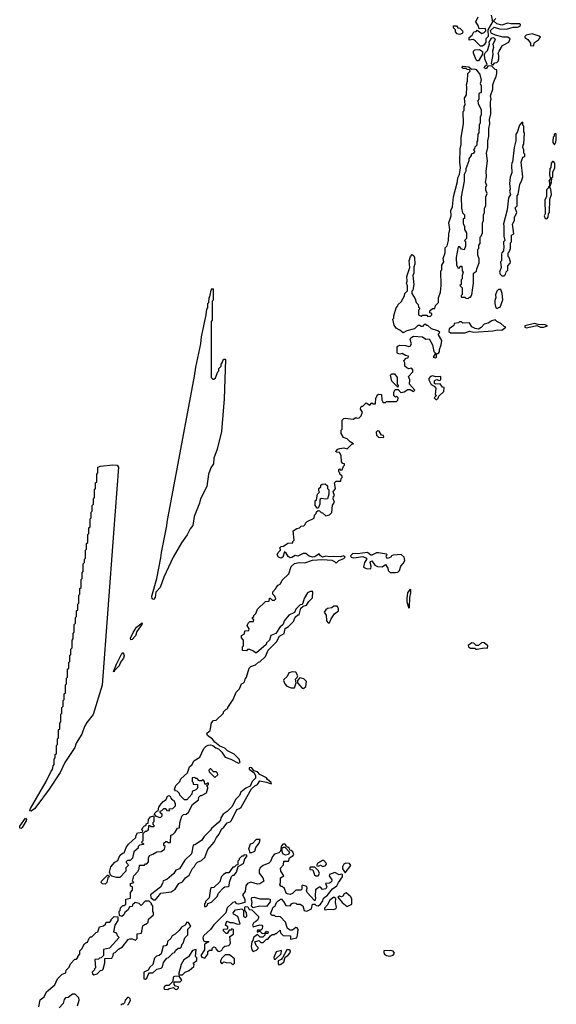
# Model space of a CAD drawing. Extents: x 2701205 to 2963787, y 496209 to 720276.
# Tile 116 of 154: x 2795992 to 2800780, y 695189 to 703964. Entities that reach past the tile are written whole.
import ezdxf

# ---------------------------------------------------------------- set-up
doc = ezdxf.new("R2010")
doc.units = 0

msp = doc.modelspace()

# ---------------------------------------------------------------- linework, layer by layer
at = {"layer": '0CON05XD'}
for points in [[(2799370, 701425), (2799395, 701450), (2799427, 701503), (2799430, 701525), (2799451.7, 701548.3), (2799451.7, 701591.7), (2799442.5, 701615), (2799450, 701635), (2799447.5, 701675), (2799472.5, 701755), (2799466.2, 701815), (2799478.8, 701855), (2799495, 701870), (2799508.8, 701858.8), (2799513.3, 701845), (2799517.5, 701785), (2799508.3, 701761.7), (2799507.5, 701705), (2799500, 701685), (2799510, 701605), (2799500, 701555), (2799490, 701545), (2799490, 701525), (2799520, 701475), (2799530, 701445), (2799547, 701427), (2799551.7, 701401.7), (2799560, 701395), (2799560, 701385), (2799550, 701375), (2799550, 701335), (2799575, 701322.5), (2799585, 701330), (2799625, 701330), (2799635, 701320), (2799658.3, 701321.7), (2799670, 701335), (2799670, 701345), (2799651.7, 701351.7), (2799651.7, 701368.3), (2799675, 701390), (2799695, 701390), (2799701.7, 701418.3), (2799730, 701445), (2799730, 701485), (2799747.5, 701535), (2799752.5, 701595), (2799750, 701725), (2799760, 701735), (2799760, 701775), (2799777.5, 701805), (2799770, 701835), (2799787.5, 701885), (2799788.3, 701931.7), (2799805, 701950), (2799816.7, 701995), (2799820, 702055), (2799830, 702095), (2799822.5, 702155), (2799842.5, 702215), (2799840, 702265), (2799853, 702297), (2799863.6, 702386.4), (2799898.3, 702521.7), (2799900, 702555), (2799916.7, 702585), (2799926.1, 702643.9), (2799918.8, 702695), (2799923, 702813), (2799931.7, 702851.7), (2799932.5, 702915), (2799952.5, 703035), (2799950, 703145), (2799957.5, 703155), (2799958.3, 703191.7), (2799967.5, 703205), (2799960, 703265), (2799980, 703295), (2799982.5, 703365), (2799977.5, 703385), (2799987.5, 703415), (2799990, 703485), (2800010, 703505), (2800008.3, 703518.3), (2799985, 703520), (2799975, 703530), (2799948.3, 703528.3), (2799940, 703535), (2799940, 703545), (2799945, 703550), (2800000, 703545), (2800022.5, 703522.5), (2800043.6, 703526.4), (2800065, 703520), (2800097.5, 703475), (2800110, 703425), (2800100, 703395), (2800110, 703375), (2800110, 703315), (2800090, 703305), (2800090, 703255), (2800080, 703245), (2800083, 703213), (2800110, 703165), (2800110, 703115), (2800100, 703095), (2800100, 703045), (2800092.5, 703025), (2800087.5, 702955), (2800080, 702945), (2800077.5, 702885), (2800070, 702875), (2800070, 702845), (2800051.7, 702828.3), (2800050, 702815), (2800040, 702805), (2800050, 702795), (2800050, 702785), (2800038.3, 702771.7), (2800020, 702765), (2800020, 702755), (2800000, 702725), (2800000, 702705), (2799973.3, 702635), (2799972.5, 702615), (2799957.5, 702585), (2799956.7, 702525), (2799931.2, 702385), (2799933.6, 702283.6), (2799943, 702243), (2799960, 702225), (2799960, 702195), (2799950, 702185), (2799950, 702145), (2799960, 702125), (2799960, 702095), (2799980, 702065), (2799980, 702015), (2799960, 701995), (2799970, 701985), (2799970, 701945), (2799958.3, 701911.7), (2799935, 701920), (2799918.3, 701938.3), (2799905, 701940), (2799887.5, 701845), (2799890, 701775), (2799905, 701750), (2799918.3, 701751.7), (2799921.7, 701768.3), (2799938.3, 701768.3), (2799940, 701725), (2799950, 701715), (2799940, 701685), (2799940, 701655), (2799930, 701645), (2799930, 701605), (2799920, 701595), (2799940, 701575), (2799940, 701515), (2799930, 701505), (2799930, 701495), (2799935, 701490), (2799965, 701490), (2799971.7, 701481.7), (2799995, 701480), (2800005, 701490), (2800015, 701490), (2800027, 701513), (2800040, 701615), (2800040, 701705), (2800068.3, 701721.7), (2800070, 701745), (2800091.7, 701798.3), (2800091.7, 701831.7), (2800080, 701865), (2800080, 701915), (2800090, 701925), (2800090, 701955), (2800101.7, 701968.3), (2800100, 702025), (2800110, 702035), (2800120, 702065), (2800120, 702155), (2800130, 702175), (2800130, 702225), (2800140, 702245), (2800140, 702285), (2800150, 702305), (2800152.5, 702385), (2800162.5, 702415), (2800150, 702445), (2800150, 702475), (2800160, 702485), (2800147.5, 702515), (2800157.5, 702565), (2800153.3, 702615), (2800166.7, 702705), (2800157.5, 702775), (2800170, 702825), (2800167.5, 702885), (2800177.5, 702925), (2800177.5, 702995), (2800187.5, 703035), (2800182.5, 703075), (2800196.7, 703125), (2800192.5, 703235), (2800197.5, 703255), (2800192.5, 703285), (2800212.5, 703345), (2800212.5, 703385), (2800230, 703435), (2800240, 703445), (2800250, 703485), (2800248.3, 703518.3), (2800235, 703520), (2800201.7, 703551.7), (2800170, 703550), (2800155, 703527.5), (2800137.5, 703535), (2800145, 703552.5), (2800162.5, 703565), (2800143.3, 703615), (2800140, 703655), (2800147.5, 703672.5), (2800165, 703690), (2800182.5, 703745), (2800180, 703765), (2800201.2, 703798.8), (2800215, 703806.7), (2800228.8, 703798.8), (2800233.3, 703785), (2800212.5, 703745), (2800220, 703715), (2800210, 703685), (2800212.5, 703655), (2800200, 703575), (2800215, 703560), (2800231.7, 703578.3), (2800248.3, 703581.7), (2800260, 703595), (2800267.5, 703615), (2800267.5, 703645), (2800260, 703665), (2800270, 703685), (2800300, 703735), (2800356.4, 703763.6), (2800367.5, 703795), (2800348.3, 703808.3), (2800305, 703808), (2800236.1, 703826.1), (2800197.5, 703845), (2800191.7, 703868.3), (2800225, 703897.5), (2800272.7, 703882.7), (2800335, 703880), (2800393.9, 703896.1), (2800435, 703896.7), (2800456.7, 703905), (2800461.7, 703921.7), (2800455, 703927.5), (2800375, 703927.5), (2800345, 703933.3), (2800295, 703916.7), (2800248.3, 703928.3), (2800220, 703955), (2800240, 703975)], [(2800200, 704005), (2800210, 703945), (2800170, 703875), (2800172.5, 703815), (2800150, 703795), (2800150, 703765), (2800135, 703740), (2800121.7, 703728.3), (2800105, 703727.5), (2800056.4, 703776.4), (2800037, 703787), (2800001.7, 703781.7), (2800003.9, 703806.1), (2800030, 703825), (2800043, 703857), (2800065, 703860), (2800075, 703870), (2800115, 703842.5), (2800135, 703850), (2800150, 703865), (2800147, 703887), (2800091.7, 703881.7), (2800086.7, 703905), (2800062.5, 703945), (2800081.7, 703988.3)], [(2799915, 703833.3), (2799895, 703837.5), (2799880, 703855), (2799880, 703875), (2799861.7, 703891.7), (2799861.7, 703908.3), (2799888.3, 703908.3), (2799901.7, 703891.7), (2799918.3, 703888.3), (2799942.5, 703865), (2799946.7, 703853.3), (2799940, 703840), (2799915, 703833.3)], [(2800575, 703730), (2800585, 703760), (2800620, 703785), (2800638.3, 703808.3), (2800627.5, 703817.5), (2800565, 703836.7), (2800510, 703825), (2800500, 703815), (2800500, 703805), (2800526.4, 703786.4), (2800550, 703755), (2800550, 703735), (2800575, 703730)], [(2800085, 703597.5), (2800075, 703597.5), (2800065, 703607.5), (2800042.5, 703665), (2800040, 703685), (2800053, 703697), (2800095, 703697.5), (2800121.7, 703681.7), (2800121.7, 703658.3), (2800085, 703597.5)], [(2800315, 701680), (2800327, 701693), (2800331.7, 701718.3), (2800347, 701733), (2800348.3, 701771.7), (2800367, 701793), (2800370, 701805), (2800360, 701845), (2800350, 701855), (2800350, 701885), (2800360, 701895), (2800370, 701925), (2800370, 701975), (2800380, 701985), (2800380, 702045), (2800400, 702055), (2800388.3, 702141.7), (2800407, 702173), (2800408.3, 702201.7), (2800427.5, 702245), (2800412.5, 702287.5), (2800430, 702305), (2800430, 702395), (2800440, 702405), (2800453, 702497), (2800470, 702525), (2800480, 702565), (2800467.5, 702695), (2800481.7, 702738.3), (2800500, 702745), (2800500, 702765), (2800490, 702775), (2800490, 702805), (2800482.5, 702825), (2800483, 702847), (2800490, 702855), (2800497.5, 702955), (2800490, 702965), (2800490, 703015), (2800480, 703025), (2800480, 703050), (2800471.7, 703048.3), (2800450, 703025), (2800431.7, 702958.3), (2800420, 702945), (2800417.5, 702885), (2800402.5, 702825), (2800390, 702695), (2800383, 702687), (2800380, 702665), (2800381.7, 702598.3), (2800368.3, 702561.7), (2800362.5, 702505), (2800367.5, 702455), (2800362.5, 702435), (2800370, 702405), (2800352.5, 702375), (2800341.7, 702268.3), (2800307.5, 702145), (2800312.5, 702125), (2800312.5, 702035), (2800320, 701995), (2800310, 701985), (2800307.5, 701965), (2800312.5, 701945), (2800310, 701905), (2800293, 701887), (2800290, 701875), (2800290, 701815), (2800282.5, 701805), (2800287.5, 701755), (2800272.5, 701715), (2800280, 701695), (2800295, 701680), (2800315, 701680)], [(2800765, 702850), (2800777, 702873), (2800780, 702895), (2800780, 702945), (2800775, 702950), (2800760, 702945), (2800760, 702925), (2800753, 702917), (2800747.5, 702885), (2800748.3, 702868.3), (2800765, 702850)], [(2800725, 702480), (2800737.5, 702515), (2800740, 702555), (2800747.5, 702565), (2800747.5, 702605), (2800767.5, 702645), (2800766.7, 702685), (2800755, 702700), (2800745, 702700), (2800733.3, 702686.7), (2800731.7, 702648.3), (2800722.5, 702635), (2800720, 702585), (2800723, 702563), (2800730, 702555), (2800712.5, 702525), (2800720, 702515), (2800720, 702480), (2800725, 702480)], [(2800695, 702190), (2800707, 702203), (2800710, 702235), (2800720, 702245), (2800722.5, 702365), (2800736.7, 702405), (2800731.7, 702451.7), (2800720, 702480), (2800710, 702475), (2800710, 702465), (2800693.6, 702446.4), (2800691.7, 702388.3), (2800677.5, 702355), (2800680, 702235), (2800672.5, 702215), (2800681.7, 702191.7), (2800695, 702190)], [(2797185, 698797.5), (2797173.3, 698803.3), (2797172, 698825), (2797216.7, 698985), (2797253, 699167), (2797257.5, 699215), (2797306.4, 699453.6), (2797307.5, 699485), (2797553, 700787), (2797563.6, 700866.4), (2797607.5, 701075), (2797613.6, 701136.4), (2797657.5, 701335), (2797662.5, 701385), (2797670, 701395), (2797672.5, 701435), (2797680, 701445), (2797682.5, 701485), (2797690, 701495), (2797700, 701555), (2797711.7, 701568.3), (2797720, 701565), (2797720, 701465), (2797710, 701455), (2797710, 701285), (2797700, 701275), (2797700, 700775), (2797715, 700760), (2797725, 700760), (2797738.3, 700771.7), (2797760, 700825), (2797770, 700835), (2797770, 700855), (2797790, 700875), (2797790, 700895), (2797800, 700905), (2797811.7, 700938.3), (2797825, 700940), (2797830, 700935), (2797816.7, 700585), (2797793.8, 700295), (2797752.9, 700135), (2797724.5, 700055), (2797720.8, 700005), (2797698.7, 699971.3), (2797677.1, 699915), (2797663.1, 699805), (2797606.7, 699695), (2797596.9, 699655), (2797548.9, 699535), (2797536, 699455), (2797512.1, 699427.9), (2797487, 699373), (2797435, 699302.5), (2797360.6, 699175), (2797277.1, 698995), (2797245.7, 698905), (2797208, 698862), (2797200, 698815), (2797185, 698797.5)], [(2800255, 701390), (2800265, 701400), (2800278.3, 701401.7), (2800301.7, 701468.3), (2800297.5, 701525), (2800285, 701560), (2800265, 701560), (2800250, 701545), (2800238.3, 701511.7), (2800240, 701485), (2800233, 701477), (2800230, 701455), (2800232.5, 701435), (2800240, 701395), (2800255, 701390)], [(2796758.3, 695901.7), (2796765, 695920), (2796798.3, 695921.7), (2796810, 695935), (2796810, 695945), (2796835, 695970), (2796868.3, 695968.3), (2796867.5, 695935), (2796840, 695895), (2796830, 695835), (2796848.3, 695828.3), (2796860, 695815), (2796861.7, 695801.7), (2796880, 695785), (2796795, 695690), (2796741.7, 695678.3), (2796740, 695625), (2796718.3, 695601.7), (2796705, 695600), (2796695, 695590), (2796661.7, 695588.3), (2796670, 695515), (2796660, 695505), (2796660, 695495), (2796640, 695475), (2796641.7, 695461.7), (2796655, 695450), (2796685, 695460), (2796715, 695490), (2796728.3, 695491.7), (2796737.5, 695502.5), (2796751.7, 695558.3), (2796751.7, 695598.3), (2796815, 695600), (2796827, 695623), (2796830, 695645), (2796845, 695650), (2796875, 695680), (2796909.3, 695700.7), (2796960, 695765), (2796975, 695772.5), (2796995, 695772.5), (2797025, 695760), (2797040, 695775), (2797041.7, 695818.3), (2797078.3, 695821.7), (2797091.7, 695888.3), (2797105, 695900), (2797118.3, 695901.7), (2797138.3, 695921.7), (2797141.7, 695948.3), (2797187.5, 695985), (2797187, 696007), (2797180, 696015), (2797180, 696065), (2797170, 696075), (2797168.3, 696088.3), (2797148.3, 696108.3), (2797111.7, 696108.3), (2797075, 696070), (2797058.3, 696088.3), (2797023, 696097), (2797000, 696075), (2796995, 696060), (2796971.7, 696058.3), (2796959.3, 696030.7), (2796931.7, 696008.3), (2796922.5, 695985), (2796905, 695972.5), (2796881.7, 695981.7), (2796880, 696015), (2796890, 696025), (2796891.7, 696048.3), (2796911.7, 696068.3), (2796925, 696070), (2796938.3, 696081.7), (2796940, 696125), (2796980, 696135), (2796980, 696185), (2797000, 696205), (2797000, 696235), (2796981.7, 696241.7), (2796980, 696265), (2797010, 696275), (2797000, 696285), (2797010, 696335), (2797047, 696373), (2797057.5, 696395), (2797061.7, 696428.3), (2797105, 696430), (2797115, 696440), (2797128.3, 696441.7), (2797141.7, 696458.3), (2797142.5, 696495), (2797150, 696515), (2797181.7, 696528.3), (2797215, 696547.5), (2797255, 696550), (2797285, 696570), (2797290, 696595), (2797280, 696605), (2797280, 696625), (2797295, 696640), (2797305, 696640), (2797315, 696630), (2797338.3, 696631.7), (2797340, 696695), (2797358.3, 696701.7), (2797378.3, 696721.7), (2797401.7, 696758.3), (2797418.3, 696761.7), (2797420, 696805), (2797440, 696865), (2797455, 696880), (2797477.5, 696882.5), (2797498.3, 696901.7), (2797535, 696970), (2797588.3, 697011.7), (2797590, 697035), (2797605, 697050), (2797615, 697050), (2797660, 697075), (2797670, 697115), (2797670, 697125), (2797660, 697135), (2797678.3, 697151.7), (2797678.3, 697158.3), (2797665, 697160), (2797655, 697150), (2797645, 697150), (2797640, 697175), (2797628.3, 697188.3), (2797615, 697180), (2797595, 697180), (2797575, 697200), (2797565, 697200), (2797555, 697210), (2797531.7, 697208.3), (2797530, 697175), (2797540, 697165), (2797541.7, 697151.7), (2797578.3, 697148.3), (2797580, 697115), (2797565, 697100), (2797530, 697085), (2797528.3, 697061.7), (2797485, 697010), (2797461.7, 697011.7), (2797421.7, 697051.7), (2797418.3, 697068.3), (2797397.5, 697087.5), (2797381.7, 697091.7), (2797372.5, 697105), (2797385, 697140), (2797420, 697175), (2797430.7, 697199.3), (2797488.3, 697251.7), (2797507.5, 697305), (2797530, 697325), (2797545, 697360), (2797600, 697390), (2797635, 697470), (2797655, 697490), (2797675, 697497.5), (2797695, 697502.5), (2797715, 697496.7), (2797743.9, 697473.9), (2797767.5, 697465), (2797796.1, 697436.1), (2797825, 697390), (2797875, 697372.5), (2797945, 697337.5), (2797960, 697345), (2797950, 697375), (2797906.9, 697416.9), (2797846.8, 697446.8), (2797821.4, 697471.4), (2797779.5, 697489.5), (2797734.2, 697524.2), (2797712.7, 697552.7), (2797668.8, 697585), (2797663.3, 697605), (2797691.7, 697628.3), (2797703, 697697), (2797721.7, 697718.3), (2797745, 697720), (2797810, 697785), (2797810, 697795), (2797835, 697820), (2797850, 697825), (2797850, 697835), (2797897.5, 697905), (2797925, 697970), (2797955, 698000), (2797970, 698045), (2797985, 698050), (2797997, 698063), (2798003, 698087), (2798017, 698103), (2798040, 698185), (2798055, 698200), (2798097, 698213), (2798121.7, 698238.3), (2798135, 698240), (2798185, 698290), (2798210, 698345), (2798285, 698420), (2798310.7, 698469.3), (2798352.5, 698495), (2798361.7, 698538.3), (2798390, 698555), (2798435, 698600), (2798450.7, 698639.3), (2798475, 698660), (2798485, 698660), (2798501.7, 698718.3), (2798521.7, 698738.3), (2798550, 698745), (2798570.7, 698779.3), (2798605, 698810), (2798608.3, 698868.3), (2798585, 698867.5), (2798560, 698855), (2798530, 698805), (2798517.5, 698762.5), (2798508.3, 698751.7), (2798495, 698750), (2798455, 698710), (2798445, 698680), (2798393.6, 698656.4), (2798355, 698610), (2798340, 698570), (2798315, 698552.5), (2798276.4, 698493.6), (2798233.6, 698476.4), (2798220, 698435), (2798195, 698410), (2798190, 698395), (2798105, 698320), (2798095, 698320), (2798077, 698337), (2798045, 698350), (2798025, 698350), (2798015, 698340), (2797981.7, 698341.7), (2797980, 698375), (2797990, 698385), (2797990, 698435), (2797970, 698455), (2797970, 698475), (2797998.3, 698491.7), (2798001.7, 698518.3), (2798038.3, 698521.7), (2798040, 698535), (2798022.5, 698565), (2798030, 698585), (2798045, 698600), (2798078.3, 698601.7), (2798080, 698615), (2798070, 698625), (2798070, 698635), (2798080, 698645), (2798080, 698655), (2798098.3, 698671.7), (2798115, 698710), (2798185, 698780), (2798218.3, 698781.7), (2798221.7, 698808.3), (2798228.3, 698808.3), (2798245, 698790), (2798265, 698790), (2798278.3, 698801.7), (2798270, 698825), (2798250, 698845), (2798250, 698865), (2798277.5, 698895), (2798280, 698905), (2798300, 698925), (2798320, 698935), (2798335, 698970), (2798392.5, 699025), (2798415, 699090), (2798443, 699117), (2798485, 699126.7), (2798535, 699122.5), (2798605, 699148), (2798695, 699153.8), (2798776.1, 699146.1), (2798800, 699135), (2798815, 699120), (2798840, 699145), (2798885, 699163.3), (2798897.5, 699175), (2798885, 699186.7), (2798854.1, 699175.9), (2798795, 699180.8), (2798755.6, 699175.6), (2798725, 699183.8), (2798695, 699173.3), (2798676.2, 699185), (2798665, 699202.5), (2798625, 699177.1), (2798605, 699174), (2798574.3, 699184.3), (2798545, 699207.5), (2798523, 699207), (2798475, 699183.3), (2798449.3, 699189.3), (2798419.5, 699170.5), (2798405, 699168.6), (2798389.1, 699179.1), (2798369.3, 699209.3), (2798355, 699220), (2798340.8, 699175), (2798325, 699165.8), (2798302.5, 699175), (2798290, 699195), (2798300, 699215), (2798320, 699235), (2798320, 699245), (2798310, 699255), (2798325, 699270), (2798347, 699273), (2798385, 699300), (2798428.3, 699301.7), (2798430, 699315), (2798440, 699325), (2798431.7, 699408.3), (2798465, 699430), (2798490, 699435), (2798505, 699450), (2798528.3, 699451.7), (2798540, 699465), (2798541.7, 699478.3), (2798557, 699493), (2798618.3, 699521.7), (2798621.7, 699548.3), (2798638.3, 699561.7), (2798641.7, 699578.3), (2798655, 699590), (2798668.3, 699588.3), (2798681.7, 699571.7), (2798695, 699570), (2798725, 699542.5), (2798755, 699550), (2798777, 699573), (2798783, 699637), (2798800, 699665), (2798790, 699695), (2798793, 699717), (2798800, 699725), (2798790, 699755), (2798810, 699785), (2798800, 699835), (2798815, 699850), (2798858.3, 699851.7), (2798860, 699875), (2798870, 699885), (2798870, 699895), (2798850, 699915), (2798850, 699925), (2798840, 699935), (2798840, 699955), (2798845, 699960), (2798855, 699950), (2798868.3, 699951.7), (2798880, 699985), (2798890, 699995), (2798890, 700005), (2798875, 700010), (2798863, 700023), (2798859.3, 700079.3), (2798846.7, 700106.7), (2798815, 700110), (2798813, 700117), (2798830, 700135), (2798848.3, 700141.7), (2798885, 700147.5), (2798915, 700140), (2798955, 700180), (2798970, 700185), (2798940.7, 700200.7), (2798915, 700230), (2798880.7, 700240.7), (2798860, 700275), (2798860, 700305), (2798870, 700315), (2798870, 700395), (2798885, 700410), (2798897, 700413), (2798967.5, 700402.5), (2798992.5, 700417.5), (2799002.5, 700412.5), (2799020, 700415), (2799040, 700435), (2799050, 700465), (2799033, 700493), (2799035, 700510), (2799045, 700520), (2799055, 700520), (2799085, 700550), (2799115, 700530), (2799135, 700550), (2799145, 700540), (2799168.3, 700541.7), (2799170, 700595), (2799178.3, 700601.7), (2799181.7, 700618.3), (2799193, 700627), (2799220, 700625), (2799222.5, 700575), (2799235, 700552.5), (2799255, 700552.5), (2799265, 700560), (2799355, 700560), (2799367, 700573), (2799370, 700595), (2799355, 700610), (2799345, 700600), (2799330, 700615), (2799330, 700645), (2799341.7, 700668.3), (2799368.3, 700668.3), (2799392.5, 700642.5), (2799421.7, 700648.3), (2799455, 700667.5), (2799477, 700667), (2799505, 700650), (2799517.5, 700662.5), (2799470, 700715), (2799472.5, 700755), (2799462.5, 700785), (2799500, 700825), (2799500, 700845), (2799487, 700857), (2799465, 700852.5), (2799445, 700860), (2799430, 700875), (2799430, 700905), (2799420, 700925), (2799441.7, 700948.3), (2799458.3, 700951.7), (2799460, 700965), (2799435, 700970), (2799405, 700990), (2799385, 700982.5), (2799365, 700990), (2799360, 700995), (2799360, 701045), (2799367, 701053), (2799385, 701062.5), (2799435, 701060), (2799465, 701050), (2799476.7, 701053.3), (2799487.5, 701075), (2799476.7, 701115), (2799482.3, 701127.7), (2799505, 701143.8), (2799585, 701137.5), (2799615, 701117.5), (2799645, 701120), (2799676.4, 701066.4), (2799686.4, 701006.4), (2799700, 700995), (2799700, 700985), (2799680, 700955), (2799705, 700950), (2799710, 700955), (2799711.7, 700988.3), (2799725, 700990), (2799737, 701003), (2799736.7, 701025), (2799753.3, 701065), (2799760, 701105), (2799730, 701155), (2799730, 701165), (2799740, 701175), (2799721.7, 701191.7), (2799665, 701210), (2799635, 701240), (2799625, 701240), (2799615, 701250), (2799601.7, 701248.3), (2799585, 701230), (2799575, 701230), (2799565, 701240), (2799545, 701240), (2799515, 701210), (2799445, 701192.5), (2799415, 701173.3), (2799385, 701197.5), (2799350, 701215), (2799333, 701243), (2799320, 701295), (2799330, 701305), (2799330, 701325), (2799350, 701395), (2799367, 701413), (2799370, 701425)], [(2799835, 701172.5), (2799965, 701174), (2800005, 701188), (2800045, 701178.8), (2800215, 701190), (2800255, 701199.2), (2800293, 701197), (2800330, 701225), (2800315, 701230), (2800285, 701257.5), (2800250, 701275), (2800235, 701290), (2800205, 701280), (2800171.7, 701258.3), (2800135, 701250), (2800109.5, 701220.5), (2800085, 701206.7), (2800055, 701212.5), (2800027, 701227), (2800005, 701262.5), (2799945, 701260), (2799935, 701270), (2799915, 701270), (2799907, 701263), (2799870, 701255), (2799865, 701240), (2799825, 701210), (2799820, 701185), (2799835, 701172.5)], [(2800515, 701217.5), (2800605, 701240), (2800640, 701225), (2800665, 701223.8), (2800700, 701235), (2800680, 701245), (2800617, 701247), (2800585, 701256.7), (2800500, 701235), (2800500, 701225), (2800515, 701217.5)], [(2799365, 700690), (2799312.5, 700742.5), (2799300, 700795), (2799313, 700807), (2799335, 700807.5), (2799360, 700775), (2799360, 700715), (2799370, 700705), (2799365, 700690)], [(2799715, 700580), (2799725, 700590), (2799730.7, 700609.3), (2799775, 700650), (2799780, 700685), (2799765, 700690), (2799745, 700717.5), (2799706.4, 700716.4), (2799693, 700723), (2799693.3, 700745), (2799699.3, 700750.7), (2799715, 700757.5), (2799735, 700747.5), (2799750, 700755), (2799750, 700785), (2799705, 700782.5), (2799675, 700790), (2799657, 700783), (2799643, 700767), (2799642.5, 700755), (2799663.6, 700713.6), (2799689.3, 700699.3), (2799705, 700680), (2799700, 700625), (2799710, 700615), (2799690, 700595), (2799705, 700580), (2799715, 700580)], [(2799235, 700240), (2799240, 700245), (2799238.3, 700258.3), (2799221.7, 700261.7), (2799198.3, 700298.3), (2799185, 700300), (2799173, 700287), (2799175, 700260), (2799195, 700242.5), (2799235, 700240)], [(2796095, 696910), (2796083.6, 696913.6), (2796090, 696935), (2796228, 697175), (2796273, 697267), (2796285, 697280), (2796290, 697315), (2796300, 697325), (2796300, 697375), (2796310, 697385), (2796310, 697415), (2796320, 697425), (2796320, 697495), (2796330, 697505), (2796330, 697555), (2796340, 697565), (2796340, 697635), (2796350, 697645), (2796350, 697695), (2796360, 697705), (2796360, 697775), (2796370, 697785), (2796370, 697835), (2796380, 697845), (2796380, 697895), (2796390, 697905), (2796390, 697955), (2796400, 697965), (2796400, 698035), (2796410, 698045), (2796410, 698095), (2796420, 698105), (2796420, 698175), (2796430, 698185), (2796430, 698235), (2796440, 698245), (2796440, 698295), (2796450, 698305), (2796450, 698355), (2796460, 698365), (2796460, 698435), (2796470, 698445), (2796470, 698495), (2796480, 698505), (2796480, 698575), (2796490, 698585), (2796490, 698635), (2796500, 698645), (2796500, 698695), (2796510, 698705), (2796510, 698755), (2796520, 698765), (2796520, 698835), (2796530, 698845), (2796530, 698895), (2796540, 698905), (2796540, 698975), (2796550, 698985), (2796550, 699035), (2796560, 699045), (2796560, 699115), (2796570, 699125), (2796570, 699155), (2796580, 699165), (2796580, 699235), (2796590, 699245), (2796590, 699295), (2796600, 699305), (2796600, 699375), (2796610, 699385), (2796610, 699435), (2796620, 699445), (2796620, 699515), (2796630, 699525), (2796630, 699575), (2796640, 699585), (2796640, 699635), (2796650, 699645), (2796650, 699695), (2796660, 699705), (2796660, 699775), (2796670, 699785), (2796670, 699835), (2796680, 699845), (2796680, 699915), (2796690, 699925), (2796690, 699975), (2796714.1, 699985.9), (2796825, 699996.9), (2796862.7, 699992.7), (2796873.8, 699975), (2796828.8, 699388.8), (2796728.3, 698031.7), (2796647.2, 697772.8), (2796590.2, 697699.8), (2796571.1, 697665), (2796546.7, 697595), (2796497.5, 697515), (2796485, 697476.7), (2796396.1, 697343.9), (2796354.3, 697255), (2796255, 697106), (2796145, 696956.2), (2796125, 696932), (2796095, 696910)], [(2798655, 699610), (2798645, 699610), (2798630, 699635), (2798630, 699675), (2798640, 699685), (2798650, 699735), (2798667, 699753), (2798660, 699765), (2798660, 699785), (2798678.3, 699801.7), (2798680, 699815), (2798690, 699825), (2798717, 699827), (2798738.3, 699808.3), (2798740, 699785), (2798750, 699775), (2798750, 699735), (2798740, 699695), (2798725, 699690), (2798685, 699697.5), (2798671.7, 699688.3), (2798670, 699645), (2798655, 699610)], [(2799345, 699036.2), (2799365, 699041.2), (2799380, 699055), (2799392.5, 699095), (2799415, 699117.5), (2799428.8, 699145), (2799422.5, 699175), (2799396.4, 699196.4), (2799325, 699192.5), (2799310, 699185), (2799305, 699172.5), (2799275, 699163.3), (2799263.6, 699173.6), (2799263, 699187), (2799270, 699195), (2799265, 699200), (2799193, 699213), (2799175, 699213.3), (2799135, 699192.5), (2799125, 699192.5), (2799095, 699216.7), (2799005, 699203.3), (2798965, 699207.5), (2798942.5, 699185), (2798950, 699175), (2798975, 699166.7), (2799055, 699181.2), (2799086.4, 699166.4), (2799087, 699153), (2799070, 699125), (2799060, 699085), (2799083, 699073), (2799125, 699070), (2799127.5, 699095), (2799120, 699125), (2799123.6, 699136.4), (2799135, 699140), (2799162, 699102), (2799185, 699090), (2799225, 699087.5), (2799255, 699110), (2799277.5, 699075), (2799280, 699055), (2799298.3, 699038.3), (2799345, 699036.2)], [(2799465, 698720), (2799470, 698725), (2799472.5, 698815), (2799483.3, 698855), (2799481.7, 698881.7), (2799475, 698890), (2799453.3, 698855), (2799447.5, 698805), (2799447.5, 698775), (2799465, 698720)], [(2798755, 698590), (2798770, 698625), (2798801.7, 698668.3), (2798837.5, 698695), (2798836.4, 698716.4), (2798825, 698737.5), (2798795, 698737.5), (2798777, 698723), (2798740, 698715), (2798722.5, 698705), (2798707.5, 698685), (2798727, 698657), (2798730, 698605), (2798745, 698590), (2798755, 698590)], [(2796985, 698437.5), (2796982, 698452), (2797005, 698501.2), (2797035, 698548.8), (2797085, 698590), (2797082.5, 698575), (2797039.1, 698510.9), (2797025, 698473.8), (2796995, 698440), (2796985, 698437.5)], [(2800063, 698353), (2800075, 698353.3), (2800137, 698367), (2800167, 698363), (2800167.5, 698385), (2800135, 698410), (2800115, 698413.3), (2800085, 698387.5), (2800065, 698387.5), (2800045, 698407.5), (2800025, 698410), (2799993.6, 698386.4), (2799997.5, 698375), (2800015, 698363.3), (2800051.7, 698361.7), (2800063, 698353)], [(2796835, 698152.5), (2796830, 698155), (2796855, 698220), (2796904.5, 698315.5), (2796915, 698323.3), (2796925.5, 698295.5), (2796918.6, 698275), (2796892.9, 698237.1), (2796880, 698205), (2796837, 698163), (2796835, 698152.5)], [(2798415, 698009.2), (2798445, 698010), (2798460, 698055), (2798453, 698087), (2798468.3, 698101.7), (2798472.5, 698115), (2798455, 698150), (2798425, 698152.5), (2798395, 698142.5), (2798378.3, 698111.7), (2798350, 698085), (2798347.5, 698075), (2798356.7, 698045), (2798376.7, 698025), (2798415, 698009.2)], [(2798525, 698003.3), (2798545, 698020), (2798552.5, 698065), (2798528.3, 698088.3), (2798492.5, 698097.5), (2798470, 698075), (2798470, 698055), (2798512.5, 698005), (2798525, 698003.3)], [(2797205, 696120), (2797251.7, 696178.3), (2797345, 696192.5), (2797380, 696215), (2797413.6, 696266.4), (2797445, 696280), (2797472.5, 696315), (2797505, 696340), (2797535, 696400), (2797553, 696417), (2797565, 696440), (2797580, 696455), (2797615, 696470), (2797643, 696497), (2797671.7, 696568.3), (2797727.5, 696635), (2797747.5, 696675), (2797772.5, 696705), (2797791.7, 696748.3), (2797815, 696767.5), (2797842.5, 696805), (2797870, 696815), (2797883, 696827), (2797930, 696925), (2797955, 696932.5), (2797967.5, 696945), (2798061.7, 697108.3), (2798090, 697135), (2798115, 697147.5), (2798135, 697180), (2798195, 697170), (2798240, 697155), (2798237.5, 697165), (2798202.3, 697192.3), (2798195, 697206.2), (2798135.8, 697235.8), (2798115, 697260), (2798080, 697270), (2798062.5, 697295), (2798050.7, 697299.3), (2798040, 697295), (2798040, 697285), (2798083, 697253), (2798097.5, 697225), (2798097.5, 697205), (2798067.5, 697175), (2798048.3, 697131.7), (2798010, 697115), (2797965, 697080), (2797955, 697050), (2797917.5, 697015), (2797889.3, 696950.7), (2797845, 696907.5), (2797807, 696883), (2797788.3, 696851.7), (2797785, 696830), (2797769.3, 696810.7), (2797703.6, 696756.4), (2797695, 696740), (2797637, 696683), (2797615, 696647.5), (2797555, 696610), (2797541.7, 696608.3), (2797525, 696530), (2797467, 696473), (2797417.5, 696395), (2797387, 696383), (2797366.4, 696353.6), (2797305, 696300), (2797271.7, 696288.3), (2797267.5, 696265), (2797248.3, 696231.7), (2797160, 696165), (2797161.7, 696141.7), (2797185, 696120), (2797205, 696120)], [(2797735, 697210), (2797760, 697235), (2797758.3, 697248.3), (2797745, 697260), (2797721.7, 697261.7), (2797698.3, 697288.3), (2797691.7, 697288.3), (2797680, 697275), (2797681.7, 697261.7), (2797735, 697210)], [(2797245, 696850), (2797211.7, 696861.7), (2797193, 696887), (2797215, 696910), (2797228.3, 696911.7), (2797233.3, 696945), (2797245, 696962.5), (2797273.6, 696996.4), (2797300, 697015), (2797310, 697045), (2797325, 697050), (2797338.3, 697038.3), (2797340, 697025), (2797351.7, 697011.7), (2797368.3, 697008.3), (2797380, 696975), (2797380, 696955), (2797355, 696930), (2797321.7, 696928.3), (2797330, 696915), (2797325, 696910), (2797311.7, 696911.7), (2797295, 696930), (2797275, 696930), (2797258.3, 696911.7), (2797241.7, 696908.3), (2797241.7, 696901.7), (2797260, 696885), (2797260, 696865), (2797245, 696850)], [(2796885, 696320), (2796855, 696320), (2796815, 696330), (2796801.7, 696341.7), (2796792.5, 696365), (2796806.7, 696415), (2796842.5, 696455), (2796869.3, 696470.7), (2796887.5, 696515), (2796910, 696535), (2796925, 696540), (2796942.5, 696585), (2796963.6, 696616.4), (2797030, 696675), (2797033, 696697), (2797043.6, 696716.4), (2797088.3, 696721.7), (2797090, 696735), (2797082.5, 696745), (2797090, 696765), (2797105, 696780), (2797118.3, 696781.7), (2797125, 696800), (2797138.3, 696801.7), (2797142.5, 696835), (2797160.7, 696859.3), (2797188.3, 696868.3), (2797190, 696815), (2797180, 696805), (2797180, 696795), (2797190, 696785), (2797188.3, 696771.7), (2797165, 696770), (2797155, 696780), (2797141.7, 696778.3), (2797138.3, 696741.7), (2797125, 696730), (2797111.7, 696728.3), (2797091.7, 696708.3), (2797090, 696645), (2797080, 696635), (2797098.3, 696618.3), (2797098.3, 696611.7), (2797061.7, 696608.3), (2797050, 696595), (2797048.3, 696581.7), (2797011.7, 696548.3), (2796998.3, 696491.7), (2796978.3, 696471.7), (2796955, 696470), (2796941.7, 696458.3), (2796941.7, 696451.7), (2796958.3, 696438.3), (2796960, 696425), (2796940, 696405), (2796940, 696375), (2796885, 696320)], [(2796005, 696756.2), (2795995, 696757.5), (2795992.5, 696775), (2796045, 696847.5), (2796053.3, 696835), (2796050.8, 696825), (2796015, 696763.8), (2796005, 696756.2)], [(2797645, 695600), (2797670, 695635), (2797671.7, 695658.3), (2797685, 695670), (2797708.3, 695671.7), (2797710, 695685), (2797725, 695700), (2797740, 695695), (2797741.7, 695681.7), (2797761.7, 695661.7), (2797775, 695660), (2797795, 695670), (2797807.5, 695695), (2797821.7, 695708.3), (2797857, 695713), (2797868.3, 695721.7), (2797872.5, 695735), (2797868.3, 695791.7), (2797900, 695815), (2797900, 695855), (2797885, 695860), (2797875, 695850), (2797861.7, 695848.3), (2797845, 695820), (2797835, 695820), (2797821.7, 695831.7), (2797810, 695845), (2797811.7, 695858.3), (2797845, 695860), (2797850, 695865), (2797848.3, 695878.3), (2797830, 695895), (2797833.3, 695915), (2797845, 695930), (2797868.3, 695918.3), (2797895, 695917.5), (2797935, 695902.5), (2797960, 695905), (2797940, 695970), (2797900.7, 695990.7), (2797897.5, 696005), (2797918.3, 696031.7), (2797975, 696040), (2797990, 696025), (2797990, 695975), (2798007, 695963), (2798020, 695975), (2798017, 696007), (2798000, 696025), (2798000, 696055), (2798005, 696060), (2798028.3, 696058.3), (2798040, 696035), (2798065, 696030), (2798121.7, 695971.7), (2798122.5, 695955), (2798115, 695940), (2798097, 695923), (2798080.7, 695919.3), (2798070, 695895), (2798075, 695880), (2798135, 695897.5), (2798153, 695893), (2798157.5, 695885), (2798155, 695860), (2798145, 695850), (2798115, 695850), (2798110, 695845), (2798115, 695830), (2798125, 695840), (2798135, 695840), (2798153, 695823), (2798180, 695820), (2798195, 695840), (2798210, 695835), (2798205, 695820), (2798180, 695820), (2798180, 695805), (2798161.7, 695788.3), (2798138.3, 695788.3), (2798115, 695810), (2798077.5, 695785), (2798072.5, 695757.5), (2798063.3, 695745), (2798057.5, 695705), (2798063.3, 695675), (2798075, 695660), (2798105, 695670), (2798120, 695685), (2798120, 695695), (2798103, 695713), (2798090, 695745), (2798125, 695757.5), (2798145, 695740), (2798165, 695740), (2798195, 695770), (2798205, 695770), (2798230, 695800), (2798245, 695810), (2798265, 695810), (2798275, 695820), (2798285, 695820), (2798315, 695850), (2798320, 695825), (2798343, 695803), (2798408.3, 695798.3), (2798410, 695770), (2798465, 695780), (2798470, 695805), (2798476.7, 695855), (2798469.3, 695869.3), (2798455, 695872.5), (2798425, 695850), (2798405, 695850), (2798382.5, 695865), (2798365, 695920), (2798318.3, 695968.3), (2798275, 695970), (2798265, 695980), (2798245, 695980), (2798230, 695995), (2798252.5, 696055), (2798273, 696067), (2798283.9, 696096.1), (2798298.3, 696111.7), (2798325, 696127.5), (2798346.1, 696106.1), (2798368.3, 696068.3), (2798405, 696067.5), (2798417.5, 696085), (2798435, 696093.3), (2798455, 696090), (2798465, 696080), (2798495, 696080), (2798517.5, 696065), (2798530, 696025), (2798555, 696017.5), (2798595, 696040), (2798605, 696080), (2798625, 696080), (2798638.3, 696068.3), (2798655, 696067.5), (2798675, 696082.5), (2798698.3, 696111.7), (2798702.5, 696135), (2798738.7, 696161.3), (2798782.5, 696217.5), (2798822.5, 696245), (2798836, 696275), (2798872.5, 696325), (2798871.7, 696341.7), (2798867.5, 696347.5), (2798843, 696343), (2798805, 696362.5), (2798757.5, 696345), (2798753.3, 696335), (2798777, 696297), (2798775, 696280), (2798755, 696267.5), (2798720, 696265), (2798732.5, 696235), (2798725, 696217.5), (2798695, 696213.3), (2798675, 696232.5), (2798665, 696232.5), (2798631.7, 696208.3), (2798627.5, 696155), (2798632.5, 696135), (2798625, 696110), (2798556.7, 696185), (2798550, 696205), (2798557.5, 696225), (2798555, 696240), (2798515, 696250), (2798510, 696245), (2798510, 696215), (2798500, 696205), (2798455, 696207.5), (2798425, 696176.2), (2798405, 696168), (2798382, 696172), (2798370.7, 696180.7), (2798355, 696220), (2798335, 696240), (2798325, 696240), (2798312.5, 696255), (2798320, 696275), (2798320, 696315), (2798350, 696335), (2798323.3, 696375), (2798318.3, 696401.7), (2798347, 696433), (2798350, 696465), (2798390, 696465), (2798400, 696495), (2798429.3, 696510.7), (2798437.5, 696525), (2798428.3, 696548.3), (2798415, 696560), (2798401.7, 696561.7), (2798398.3, 696578.3), (2798385, 696590), (2798371.7, 696591.7), (2798370, 696605), (2798360, 696615), (2798340, 696615), (2798322.5, 696592.5), (2798330, 696580), (2798345, 696590), (2798358.3, 696588.3), (2798400, 696545), (2798390, 696525), (2798365, 696517.5), (2798347, 696527), (2798338.3, 696538.3), (2798330, 696580), (2798321.7, 696578.3), (2798320, 696555), (2798305, 696540), (2798265, 696527.5), (2798246.7, 696505), (2798229.3, 696460.7), (2798215, 696447.5), (2798165, 696426.7), (2798138.8, 696405), (2798128, 696385), (2798128.3, 696358.3), (2798162.5, 696315), (2798170, 696285), (2798135, 696262.5), (2798115, 696260), (2798055, 696276.2), (2798025, 696266.7), (2798008.8, 696245), (2798003.3, 696195), (2797980, 696165), (2798000, 696125), (2798000, 696095), (2797945, 696080), (2797930, 696085), (2797915, 696102.5), (2797895, 696097.5), (2797842.7, 696047.3), (2797832.5, 696005), (2797724.3, 695895.7), (2797695.9, 695854.1), (2797635, 695803.3), (2797626.2, 695785), (2797633.3, 695753.3), (2797645, 695747.5), (2797675, 695750), (2797680, 695745), (2797640, 695725), (2797640, 695675), (2797607.5, 695625), (2797618.3, 695608.3), (2797645, 695600)], [(2798041.7, 696541.7), (2798065, 696542.5), (2798090, 696555), (2798100, 696585), (2798130, 696625), (2798138.3, 696658.3), (2798103, 696657), (2798068.3, 696621.7), (2798050, 696615), (2798032.5, 696572.5), (2798040, 696565), (2798041.7, 696541.7)], [(2797655, 696060), (2797668.3, 696071.7), (2797671.7, 696088.3), (2797705, 696100), (2797755, 696150), (2797765, 696180), (2797811.7, 696228.3), (2797823, 696237), (2797851.7, 696238.3), (2797860, 696245), (2797863, 696277), (2797881.7, 696328.3), (2797895, 696340), (2797905, 696340), (2797927.5, 696365), (2797941.7, 696418.3), (2797990, 696445), (2798000, 696485), (2798020, 696505), (2798018.3, 696518.3), (2797995, 696520), (2797985, 696510), (2797975, 696510), (2797950, 696485), (2797950, 696475), (2797940, 696465), (2797938.3, 696431.7), (2797925, 696430), (2797905, 696410), (2797895, 696410), (2797858.3, 696361.7), (2797835, 696360), (2797810, 696345), (2797793, 696327), (2797779.3, 696280.7), (2797725, 696230), (2797703, 696227), (2797695, 696220), (2797681.7, 696138.3), (2797650, 696105), (2797650, 696095), (2797640, 696085), (2797641.7, 696061.7), (2797655, 696060)], [(2798698.3, 696418.3), (2798715, 696422.5), (2798725, 696430), (2798730, 696445), (2798705, 696470), (2798695, 696470), (2798650, 696445), (2798640, 696425), (2798655, 696420), (2798675, 696430), (2798698.3, 696418.3)], [(2798895, 696360), (2798947.5, 696425), (2798935, 696442.5), (2798903, 696447), (2798883.6, 696436.4), (2798872.5, 696415), (2798872.5, 696395), (2798895, 696360)], [(2796755, 696260), (2796731.7, 696261.7), (2796720, 696275), (2796722.5, 696285), (2796775, 696340), (2796785, 696340), (2796790, 696325), (2796780, 696315), (2796770, 696275), (2796755, 696260)], [(2798655, 696332.5), (2798666.7, 696355), (2798659.3, 696379.3), (2798625, 696410), (2798585, 696410), (2798580, 696405), (2798581.7, 696391.7), (2798608.3, 696388.3), (2798623.6, 696343.6), (2798635, 696332.5), (2798655, 696332.5)], [(2798915, 696060), (2798955, 696080), (2798956.7, 696125), (2798946, 696146), (2798905, 696182.5), (2798887, 696173), (2798875, 696152.5), (2798865, 696147.5), (2798845, 696152.5), (2798830, 696145), (2798870, 696095), (2798915, 696060)], [(2798075, 696050), (2798060, 696065), (2798067.5, 696095), (2798060, 696125), (2798065, 696140), (2798085, 696142.5), (2798135, 696130), (2798215, 696130), (2798227.5, 696125), (2798226.7, 696103.3), (2798195, 696060), (2798135, 696062.5), (2798085, 696052.5), (2798075, 696050)], [(2798725, 696030), (2798745, 696037.5), (2798795, 696033.8), (2798816, 696044), (2798820, 696055), (2798811.2, 696095), (2798811.7, 696131.7), (2798795, 696142.5), (2798756.7, 696115), (2798740, 696075), (2798711.2, 696045), (2798713.3, 696033.3), (2798725, 696030)], [(2796162.5, 695165), (2796175, 695230), (2796210, 695255), (2796230.7, 695299.3), (2796306.4, 695363.6), (2796330, 695415), (2796371.7, 695458.3), (2796405, 695470), (2796408.3, 695491.7), (2796435, 695520), (2796445, 695550), (2796485, 695590), (2796498.3, 695591.7), (2796510, 695605), (2796510, 695615), (2796530, 695635), (2796530, 695665), (2796547, 695683), (2796571.7, 695728.3), (2796585, 695740), (2796598.3, 695741.7), (2796611.7, 695778.3), (2796625, 695790), (2796635, 695790), (2796675, 695830), (2796690, 695835), (2796705, 695880), (2796741.7, 695888.3), (2796758.3, 695901.7)], [(2797115, 695412.5), (2797128.3, 695421.7), (2797138.3, 695451.7), (2797151.7, 695468.3), (2797181.7, 695468.3), (2797215, 695502.5), (2797255, 695510), (2797267, 695523), (2797275, 695560), (2797305, 695600), (2797320, 695605), (2797360, 695645), (2797375, 695650), (2797385, 695670), (2797405, 695690), (2797425, 695690), (2797435, 695700), (2797438.3, 695721.7), (2797450, 695735), (2797465, 695780), (2797491.7, 695808.3), (2797493, 695857), (2797520, 695885), (2797498.3, 695918.3), (2797485, 695920), (2797470, 695895), (2797435, 695877.5), (2797415, 695847.5), (2797380, 695815), (2797351.7, 695798.3), (2797340, 695775), (2797311.7, 695748.3), (2797307.5, 695725), (2797295, 695710), (2797271.7, 695708.3), (2797255, 695640), (2797237, 695623), (2797213, 695617), (2797195, 695600), (2797180, 695545), (2797155, 695520), (2797138.3, 695491.7), (2797100, 695475), (2797100, 695415), (2797115, 695412.5)], [(2797445, 695450), (2797470, 695475), (2797505, 695490), (2797547.5, 695525), (2797550, 695545), (2797540, 695555), (2797571.7, 695578.3), (2797571.7, 695601.7), (2797562.5, 695615), (2797568.3, 695678.3), (2797535, 695667.5), (2797497.7, 695612.3), (2797456.1, 695583.9), (2797433.8, 695545), (2797410, 695455), (2797415, 695450), (2797445, 695450)], [(2797895, 695540), (2797910, 695555), (2797910, 695595), (2797865, 695630), (2797825, 695630), (2797795, 695600), (2797783, 695577), (2797783, 695563), (2797795, 695550), (2797815, 695567.5), (2797835, 695560), (2797877, 695557), (2797895, 695540)], [(2798275, 695590), (2798325, 695640), (2798328.3, 695668.3), (2798280, 695655), (2798260, 695605), (2798261.7, 695591.7), (2798275, 695590)], [(2798305, 695540), (2798315, 695542.5), (2798350, 695565), (2798361.7, 695608.3), (2798385.9, 695624.1), (2798402.5, 695645), (2798407.5, 695665), (2798397.5, 695675), (2798377, 695673), (2798338.3, 695601.7), (2798325, 695587.5), (2798300, 695575), (2798298.3, 695548.3), (2798305, 695540)], [(2799295, 695618.8), (2799315, 695623.3), (2799325, 695627.5), (2799336.7, 695645), (2799325, 695663.3), (2799305, 695668), (2799242.5, 695665), (2799240.7, 695650.7), (2799247.5, 695635), (2799263.9, 695623.9), (2799295, 695618.8)], [(2797395, 695320), (2797410, 695335), (2797410, 695345), (2797381.7, 695351.7), (2797370, 695365), (2797370, 695385), (2797375, 695390), (2797425, 695390), (2797440, 695405), (2797415, 695440), (2797375, 695437.5), (2797360.7, 695429.3), (2797358.3, 695391.7), (2797322.5, 695357.5), (2797300, 695355), (2797285, 695347.5), (2797277.5, 695335), (2797283, 695323), (2797315, 695320), (2797325, 695330), (2797365, 695340), (2797380, 695325), (2797395, 695320)], [(2796507.5, 695175), (2796522.5, 695225), (2796520, 695245), (2796488.3, 695278.3), (2796465, 695280), (2796425, 695250), (2796400, 695245), (2796388.3, 695231.7), (2796380, 695195), (2796343.6, 695156.4)], [(2796955, 695180), (2796967, 695193), (2796980, 695225), (2796978.3, 695238.3), (2796965, 695250), (2796955, 695250), (2796933, 695227), (2796928.3, 695201.7), (2796915, 695190), (2796905, 695190), (2796895, 695180)]]:
    msp.add_lwpolyline(points, dxfattribs=at)

doc.saveas('drawing.dxf')
